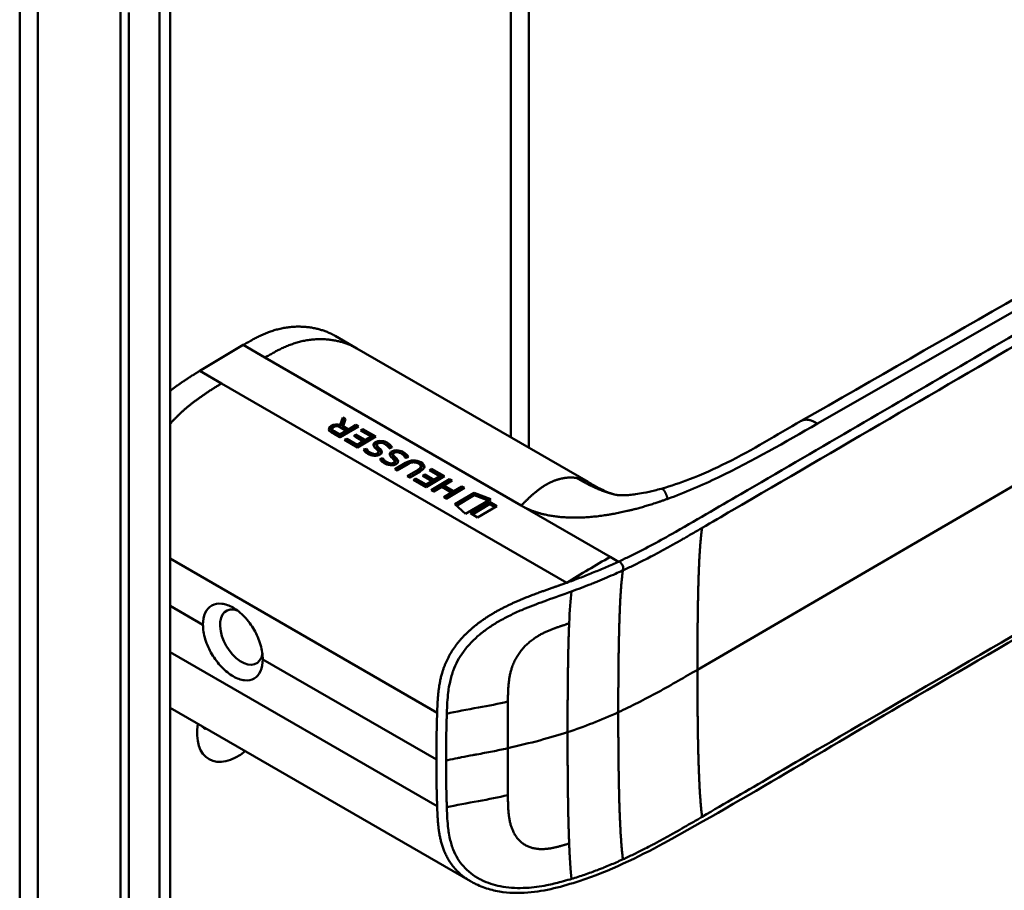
# Model space of a CAD drawing. Header units: millimetres. Extents: x 20 to 833, y 20 to 574.
# Tile 5 of 19: x 365 to 397, y 130 to 159. Entities that reach past the tile are written whole.
import ezdxf

# ---------------------------------------------------------------- set-up
doc = ezdxf.new("R2010")
doc.units = ezdxf.units.MM
doc.header["$LTSCALE"] = 2
doc.layers.add('Sichtbare Kanten(DIN)', color=7, linetype='Continuous', lineweight=50)
doc.layers.add('Sichtbare tangentiale Kanten(DIN)', color=7, linetype='Continuous', lineweight=50)

msp = doc.modelspace()

# ---------------------------------------------------------------- linework, layer by layer
at = {"layer": 'Sichtbare Kanten(DIN)'}
for p, q in [((381.679, 173.595), (381.679, 144.722)), ((370.011, 159.62), (370.011, 97.752)), ((368.395, 96.522), (368.395, 159.043)), ((368.669, 158.885), (368.669, 96.363)), ((376.09, 147.949), (375.383, 148.358)), ((370.973, 147.222), (372.387, 148.064)), ((376.09, 147.949), (383.608, 143.609)), ((370.973, 147.222), (371.68, 146.814)), ((371.68, 146.814), (382.914, 140.328)), ((375.545, 145.463), (375.629, 145.707)), ((375.548, 145.389), (375.63, 145.626)), ((375.629, 145.707), (375.63, 145.626)), ((375.629, 145.707), (375.72, 145.654)), ((375.63, 145.626), (375.697, 145.587)), ((375.72, 145.654), (375.639, 145.422)), ((375.538, 145.06), (375.264, 145.219)), ((375.283, 145.332), (375.284, 145.251)), ((375.346, 145.257), (375.531, 145.15)), ((375.347, 145.176), (375.532, 145.069)), ((375.531, 145.15), (375.743, 145.276)), ((375.532, 145.069), (375.744, 145.195)), ((376.134, 145.415), (375.538, 145.06)), ((375.545, 145.463), (375.546, 145.39)), ((375.743, 145.276), (375.558, 145.383)), ((375.639, 145.422), (375.64, 145.341)), ((375.639, 145.422), (375.816, 145.319)), ((375.64, 145.341), (375.817, 145.238)), ((375.743, 145.276), (375.744, 145.195)), ((375.816, 145.319), (376.054, 145.461)), ((375.816, 145.319), (375.817, 145.238)), ((375.817, 145.238), (376.055, 145.38)), ((376.054, 145.461), (376.134, 145.415)), ((376.054, 145.461), (376.055, 145.38)), ((376.055, 145.38), (376.065, 145.374)), ((376.208, 145.287), (376.281, 145.33)), ((376.551, 145.088), (376.208, 145.287)), ((376.278, 145.246), (376.282, 145.249)), ((376.281, 145.33), (376.703, 145.086)), ((376.281, 145.33), (376.282, 145.249)), ((376.282, 145.249), (376.634, 145.045)), ((375.531, 145.15), (375.532, 145.069)), ((375.689, 144.973), (375.761, 145.016)), ((376.106, 144.732), (375.689, 144.973)), ((375.758, 144.933), (375.763, 144.935)), ((375.761, 145.016), (375.763, 144.935)), ((375.761, 145.016), (376.1, 144.82)), ((375.763, 144.935), (376.101, 144.739)), ((375.986, 145.105), (376.058, 145.149)), ((376.287, 144.931), (375.986, 145.105)), ((376.055, 145.065), (376.059, 145.068)), ((376.058, 145.149), (376.36, 144.974)), ((376.058, 145.149), (376.059, 145.068)), ((376.059, 145.068), (376.361, 144.893)), ((376.1, 144.82), (376.287, 144.931)), ((376.101, 144.739), (376.288, 144.85)), ((376.703, 145.086), (376.106, 144.732)), ((376.287, 144.931), (376.288, 144.85)), ((376.36, 144.974), (376.551, 145.088)), ((376.36, 144.974), (376.361, 144.893)), ((376.361, 144.893), (376.552, 145.007)), ((376.551, 145.088), (376.552, 145.007)), ((376.768, 144.863), (376.766, 144.861)), ((376.1, 144.82), (376.101, 144.739)), ((376.303, 144.66), (376.395, 144.69)), ((376.354, 144.595), (376.396, 144.609)), ((376.395, 144.69), (376.396, 144.609)), ((376.622, 144.524), (376.627, 144.523)), ((376.734, 144.818), (376.735, 144.737)), ((376.734, 144.813), (376.735, 144.732)), ((376.784, 144.739), (376.785, 144.658)), ((376.785, 144.597), (376.784, 144.6)), ((376.787, 144.586), (376.788, 144.505)), ((376.815, 144.709), (376.816, 144.628)), ((377.264, 144.512), (377.265, 144.431)), ((377.299, 144.556), (377.296, 144.554)), ((376.834, 144.353), (376.925, 144.383)), ((376.884, 144.288), (376.926, 144.302)), ((376.925, 144.383), (376.926, 144.302)), ((377.152, 144.217), (377.157, 144.216)), ((377.265, 144.507), (377.266, 144.426)), ((377.314, 144.432), (377.315, 144.351)), ((377.315, 144.29), (377.314, 144.294)), ((377.317, 144.279), (377.319, 144.198)), ((377.325, 144.027), (377.668, 144.231)), ((377.346, 144.402), (377.347, 144.321)), ((378.099, 144.203), (378.097, 144.204)), ((377.403, 143.982), (377.325, 144.027)), ((377.394, 143.987), (377.669, 144.15)), ((377.752, 144.189), (377.403, 143.982)), ((377.728, 143.794), (378.076, 144.001)), ((377.797, 143.754), (378.077, 143.92)), ((378.15, 143.953), (377.806, 143.748)), ((378.174, 144.114), (378.175, 144.033)), ((378.445, 143.993), (378.517, 144.037)), ((378.788, 143.795), (378.445, 143.993)), ((378.514, 143.953), (378.519, 143.955)), ((378.517, 144.037), (378.939, 143.793)), ((378.517, 144.037), (378.519, 143.955)), ((378.519, 143.955), (378.871, 143.752)), ((377.806, 143.748), (377.728, 143.794)), ((377.925, 143.68), (377.998, 143.723)), ((378.343, 143.438), (377.925, 143.68)), ((377.995, 143.639), (377.999, 143.642)), ((377.998, 143.723), (378.337, 143.527)), ((377.998, 143.723), (377.999, 143.642)), ((377.999, 143.642), (378.338, 143.446)), ((378.222, 143.812), (378.295, 143.855)), ((378.524, 143.638), (378.222, 143.812)), ((378.292, 143.772), (378.296, 143.774)), ((378.295, 143.855), (378.296, 143.774)), ((378.295, 143.855), (378.596, 143.681)), ((378.296, 143.774), (378.597, 143.6)), ((378.337, 143.527), (378.524, 143.638)), ((378.338, 143.446), (378.525, 143.557)), ((378.939, 143.793), (378.343, 143.438)), ((378.508, 143.343), (379.104, 143.697)), ((378.524, 143.638), (378.525, 143.557)), ((378.577, 143.302), (379.105, 143.616)), ((378.596, 143.681), (378.788, 143.795)), ((378.596, 143.681), (378.597, 143.6)), ((378.597, 143.6), (378.789, 143.714)), ((378.788, 143.795), (378.789, 143.714)), ((379.183, 143.652), (378.92, 143.495)), ((379.104, 143.697), (379.183, 143.652)), ((379.104, 143.697), (379.105, 143.616)), ((379.105, 143.616), (379.114, 143.611)), ((378.337, 143.527), (378.338, 143.446)), ((378.586, 143.297), (378.508, 143.343)), ((378.846, 143.451), (378.586, 143.297)), ((379.17, 143.264), (378.846, 143.451)), ((378.911, 143.11), (379.17, 143.264)), ((378.92, 143.495), (379.244, 143.308)), ((378.92, 143.495), (378.921, 143.414)), ((378.921, 143.414), (379.245, 143.227)), ((379.586, 143.419), (378.989, 143.064)), ((379.17, 143.264), (379.171, 143.183)), ((379.244, 143.308), (379.507, 143.464)), ((379.244, 143.308), (379.245, 143.227)), ((379.245, 143.227), (379.508, 143.383)), ((379.275, 142.881), (379.902, 143.254)), ((379.507, 143.464), (379.586, 143.419)), ((379.507, 143.464), (379.508, 143.383)), ((379.508, 143.383), (379.517, 143.378)), ((379.902, 143.254), (380.441, 143.053)), ((379.902, 143.254), (379.903, 143.173)), ((385.989, 143.387), (385.989, 143.387)), ((378.989, 143.064), (378.911, 143.11)), ((378.98, 143.069), (379.171, 143.183)), ((379.33, 142.832), (379.903, 143.173)), ((380.441, 143.053), (379.624, 142.568)), ((379.78, 142.59), (380.405, 142.962)), ((379.903, 143.173), (380.358, 143.004)), ((380.405, 142.962), (380.406, 142.881)), ((380.405, 142.962), (380.643, 142.824)), ((379.624, 142.568), (379.275, 142.881)), ((380.017, 142.453), (379.78, 142.59)), ((379.849, 142.55), (380.406, 142.881)), ((380.643, 142.824), (380.017, 142.453)), ((380.406, 142.881), (380.574, 142.784)), ((379.811, 138.827), (379.811, 138.827)), ((370.011, 136.264), (379.779, 130.624)), ((378.996, 133.725), (378.996, 133.725)), ((381.679, 131.742), (381.679, 131.742)), ((379.779, 130.624), (379.779, 130.624))]:
    msp.add_line(p, q, dxfattribs=at)
for centre, major_axis, ratio, start_param, end_param in [((375.479, 145.127), (-0.314, 0.224), 0.867096, 5.088467, 5.919275), ((375.48, 145.046), (-0.314, 0.224), 0.867096, 5.753826, 5.919275), ((375.753, 145.31), (-0.47, 0.025), 0.306845, 5.8521, 6.824844), ((375.754, 145.229), (-0.47, 0.025), 0.306845, 0.02028, 0.541659), ((376.983, 144.578), (-0.239, 0.267), 0.619495, 5.625764, 6.147151), ((376.237, 145.055), (-0.482, 0.52), 0.283399, 2.674667, 2.735626), ((376.612, 144.712), (-0.167, 0.152), 0.729766, 2.233297, 2.693591), ((376.767, 144.593), (-0.0114, 0.0283), 0.581092, 4.323657, 4.631736), ((377.513, 144.271), (-0.239, 0.267), 0.619816, 5.625026, 6.146719), ((376.734, 144.789), (-0.514, 0.56), 0.272377, 2.69527, 2.754411), ((377.142, 144.407), (-0.167, 0.154), 0.73052, 2.242303, 2.700135), ((377.298, 144.286), (-0.0114, 0.0283), 0.581092, 4.323657, 4.631736), ((377.846, 143.194), (0.157, 1.112), 0.63156, 6.033796, 6.75226), ((377.847, 143.113), (0.157, 1.112), 0.63156, 0.331858, 0.469074), ((369.079, 143.683), (9.094, 0.433), 0.080576, 6.132809, 6.407742), ((377.847, 143.113), (0.157, 1.112), 0.63156, 6.033796, 6.131298), ((376.378, 144.043), (1.904, 0.072), 0.219647, 5.899786, 6.618126), ((369.081, 143.602), (9.094, 0.433), 0.080576, 6.132809, 6.280449), ((376.379, 143.962), (1.904, 0.072), 0.219647, 0.091668, 0.33494), ((372.33, 138.56), (0.492, -0.852), 0.57735, 2.535836, 6.884393), ((372.205, 136.197), (-0.93, -1.611), 0.57735, 5.305464, 7.260907), ((371.639, 136.524), (-0.53, -0.918), 0.57735, 6.086577, 6.479794)]:
    msp.add_ellipse(centre, major_axis=major_axis, ratio=ratio, start_param=start_param, end_param=end_param, dxfattribs=at)
for points, degree, knots in [([(390.548, 145.592), (400.016, 151.014), (409.482, 156.435), (419.922, 162.462), (420.955, 163.058), (421.986, 163.655)], 3, [0, 0, 0, 0, 10.000028, 10.000028, 11.098058, 11.098058, 11.098058, 11.098058]), ([(365.114, 101.017), (365.114, 111.904), (365.114, 122.791), (365.114, 143.413), (365.114, 153.149), (365.114, 162.886)], 3, [0, 0, 0, 0, 10, 10, 18.94314, 18.94314, 18.94314, 18.94314]), ([(426.622, 157.686), (426.622, 157.686), (426.622, 157.685), (426.622, 157.684), (426.622, 157.684), (426.623, 157.683), (426.623, 157.682), (426.623, 157.681), (426.623, 157.68), (426.623, 157.679), (426.624, 157.678), (426.624, 157.675), (426.624, 157.674), (426.625, 157.67), (426.625, 157.668), (426.626, 157.661), (426.627, 157.657), (426.63, 157.643), (426.631, 157.634), (426.637, 157.599), (426.64, 157.575), (426.653, 157.48), (426.659, 157.413), (426.673, 157.146), (426.657, 156.954), (426.542, 156.394), (426.372, 156.035), (425.855, 155.325), (425.484, 154.973), (424.516, 154.235), (423.881, 153.861), (421.688, 152.582), (420.127, 151.675), (413.885, 148.04), (409.204, 145.314), (401.011, 140.543), (397.5, 138.498), (391.356, 134.921), (388.791, 133.349), (385.23, 131.396), (384.319, 130.952), (382.787, 130.45), (382.221, 130.296), (381.339, 130.226), (381.025, 130.234), (380.562, 130.312), (380.404, 130.352), (380.172, 130.433), (380.094, 130.464), (379.979, 130.517), (379.94, 130.536), (379.882, 130.566), (379.863, 130.577), (379.833, 130.593), (379.823, 130.599), (379.807, 130.608), (379.801, 130.611), (379.793, 130.616), (379.79, 130.617), (379.786, 130.62), (379.785, 130.621), (379.782, 130.622), (379.78, 130.623), (379.779, 130.624)], 3, [0, 0, 0, 0, 0.000812, 0.000812, 0.001159, 0.001159, 0.001709, 0.001709, 0.00226, 0.00226, 0.00297, 0.00297, 0.004051, 0.004051, 0.005946, 0.005946, 0.009784, 0.009784, 0.018899, 0.018899, 0.044942, 0.044942, 0.123041, 0.123041, 0.357876, 0.357876, 0.819393, 0.819393, 1.341428, 1.341428, 2.016287, 2.016287, 3.678544, 3.678544, 8.665313, 8.665313, 12.40539, 12.40539, 15.210451, 15.210451, 16.085372, 16.085372, 16.55485, 16.55485, 16.809473, 16.809473, 16.944798, 16.944798, 17.014076, 17.014076, 17.049094, 17.049094, 17.066817, 17.066817, 17.075861, 17.075861, 17.080537, 17.080537, 17.082986, 17.082986, 17.084274, 17.084274, 17.085621, 17.085621, 17.085621, 17.085621]), ([(375.383, 148.358), (375.218, 148.453), (374.692, 148.682), (374.068, 148.748), (373.393, 148.637), (372.839, 148.325), (372.387, 148.064)], 5, [0.4967795, 0.4967795, 0.4967795, 0.4967795, 0.4967795, 0.4967795, 0.6666667, 1, 1, 1, 1, 1, 1]), ([(385.989, 143.387), (386.311, 143.475), (386.617, 143.581), (387.336, 143.859), (387.737, 144.041), (388.98, 144.656), (389.742, 145.131), (390.548, 145.592)], 3, [0, 0, 0, 0, 0.257742, 0.257742, 0.636588, 0.636588, 1.488142, 1.488142, 1.488142, 1.488142]), ([(378.097, 144.204), (378.087, 144.21), (378.077, 144.215), (378.045, 144.23), (378.022, 144.237), (377.975, 144.246), (377.953, 144.248), (377.906, 144.246), (377.883, 144.242), (377.82, 144.225), (377.783, 144.207), (377.752, 144.189)], 3, [-0.09871822, -0.09871822, -0.09871822, -0.09871822, -0.08841169, -0.08841169, -0.06862142, -0.06862142, -0.05132957, -0.05132957, -0.03330955, -0.03330955, 0, 0, 0, 0]), ([(383.617, 143.604), (383.738, 143.534), (383.846, 143.472), (384.037, 143.369), (384.119, 143.329), (384.298, 143.25), (384.379, 143.223), (384.466, 143.202)], 3, [0, 0, 0, 0, 0.1284427, 0.1284427, 0.2652531, 0.2652531, 0.4733811, 0.4733811, 0.4733811, 0.4733811]), ([(384.466, 143.202), (384.534, 143.186), (384.552, 143.183), (384.629, 143.177), (384.66, 143.175), (384.735, 143.175), (384.766, 143.175), (384.85, 143.178), (384.908, 143.182), (385.029, 143.193), (385.093, 143.2), (385.24, 143.221), (385.325, 143.235), (385.533, 143.274), (385.657, 143.302), (385.849, 143.349), (385.92, 143.368), (385.989, 143.387)], 3, [0, 0, 0, 0, 0.1743179, 0.1743179, 0.2462745, 0.2462745, 0.2848204, 0.2848204, 0.3367602, 0.3367602, 0.387016, 0.387016, 0.4510804, 0.4510804, 0.5461058, 0.5461058, 0.6016777, 0.6016777, 0.6016777, 0.6016777]), ([(371.078, 138.961), (371.078, 138.961), (371.078, 138.961), (371.078, 139.102), (371.103, 139.238), (371.205, 139.457), (371.281, 139.54), (371.457, 139.638), (371.567, 139.661), (371.808, 139.636), (371.938, 139.589), (372.059, 139.519), (372.181, 139.449), (372.31, 139.346), (372.548, 139.094), (372.657, 138.945), (372.828, 138.646), (372.902, 138.476), (373.001, 138.142), (373.025, 137.977), (373.025, 137.837), (373.025, 137.837), (373.025, 137.837)], 3, [1.55009, 1.55009, 1.55009, 1.55009, 1.550123, 1.550123, 1.679687, 1.679687, 1.809251, 1.809251, 1.938041, 1.938041, 2.066832, 2.066832, 2.066832, 2.195892, 2.195892, 2.324951, 2.324951, 2.454246, 2.454246, 2.58354, 2.58354, 2.583573, 2.583573, 2.583573, 2.583573]), ([(371.078, 138.961), (371.078, 138.82), (371.103, 138.656), (371.205, 138.323), (371.281, 138.154), (371.457, 137.857), (371.567, 137.71), (371.808, 137.46), (371.938, 137.358), (372.181, 137.218), (372.31, 137.17), (372.548, 137.144), (372.657, 137.166), (372.828, 137.262), (372.902, 137.344), (373.001, 137.56), (373.025, 137.696), (373.025, 137.837)], 3, [-1.550092, -1.550092, -1.550092, -1.550092, -1.420561, -1.420561, -1.290997, -1.290997, -1.162206, -1.162206, -1.033415, -1.033415, -0.904355, -0.904355, -0.775296, -0.775296, -0.646001, -0.646001, -0.51674, -0.51674, -0.51674, -0.51674])]:
    msp.add_open_spline(points, degree=degree, knots=knots, dxfattribs=at)
for points, degree in [([(370.973, 147.222), (370.766, 147.095), (370.567, 146.97), (370.374, 146.842), (370.189, 146.71), (370.011, 146.571)], 5), ([(375.264, 145.219), (375.175, 145.274), (375.127, 145.358), (375.255, 145.434)], 3), ([(375.189, 145.291), (375.2, 145.312), (375.222, 145.333), (375.256, 145.353)], 3), ([(375.558, 145.383), (375.501, 145.416), (375.415, 145.444), (375.329, 145.393)], 3), ([(376.626, 144.816), (376.622, 144.84), (376.634, 144.865), (376.667, 144.891)], 3), ([(376.667, 144.891), (376.719, 144.931), (376.798, 144.954), (376.905, 144.94)], 3), ([(376.668, 144.809), (376.69, 144.827), (376.718, 144.841), (376.75, 144.85)], 3), ([(376.766, 144.861), (376.741, 144.846), (376.732, 144.833), (376.734, 144.813)], 3), ([(377.071, 144.787), (377.016, 144.836), (376.958, 144.869), (376.895, 144.88)], 3), ([(376.905, 144.94), (376.965, 144.932), (377.022, 144.912), (377.078, 144.879)], 3), ([(377.078, 144.879), (377.096, 144.869), (377.112, 144.858), (377.13, 144.846)], 3), ([(377.13, 144.846), (377.193, 144.802), (377.229, 144.743), (377.233, 144.731)], 3), ([(376.321, 144.632), (376.315, 144.64), (376.303, 144.66), (376.303, 144.66)], 3), ([(376.402, 144.553), (376.377, 144.572), (376.343, 144.602), (376.321, 144.632)], 3), ([(376.395, 144.69), (376.395, 144.69), (376.438, 144.636), (376.459, 144.615)], 3), ([(376.396, 144.609), (376.396, 144.609), (376.439, 144.555), (376.46, 144.534)], 3), ([(376.586, 144.467), (376.517, 144.484), (376.462, 144.509), (376.402, 144.553)], 3), ([(376.459, 144.615), (376.499, 144.576), (376.544, 144.549), (376.601, 144.53)], 3), ([(376.46, 144.534), (376.478, 144.516), (376.497, 144.501), (376.517, 144.488)], 3), ([(376.713, 144.685), (376.654, 144.74), (376.631, 144.778), (376.626, 144.816)], 3), ([(376.637, 144.778), (376.645, 144.789), (376.655, 144.8), (376.668, 144.809)], 3), ([(376.784, 144.6), (376.775, 144.622), (376.753, 144.649), (376.713, 144.685)], 3), ([(376.714, 144.523), (376.757, 144.534), (376.789, 144.561), (376.787, 144.588)], 3), ([(376.734, 144.813), (376.738, 144.794), (376.754, 144.77), (376.784, 144.739)], 3), ([(376.735, 144.737), (376.735, 144.736), (376.735, 144.734), (376.735, 144.732)], 3), ([(376.735, 144.732), (376.739, 144.713), (376.755, 144.689), (376.785, 144.658)], 3), ([(376.784, 144.739), (376.789, 144.735), (376.815, 144.71), (376.815, 144.709)], 3), ([(376.785, 144.658), (376.79, 144.654), (376.816, 144.629), (376.816, 144.628)], 3), ([(376.815, 144.709), (376.854, 144.674), (376.875, 144.646), (376.888, 144.62)], 3), ([(376.816, 144.628), (376.852, 144.595), (376.873, 144.569), (376.886, 144.545)], 3), ([(376.888, 144.62), (376.908, 144.58), (376.9, 144.537), (376.833, 144.498)], 3), ([(377.016, 144.829), (377.038, 144.821), (377.059, 144.811), (377.079, 144.798)], 3), ([(377.138, 144.696), (377.138, 144.696), (377.118, 144.746), (377.071, 144.787)], 3), ([(377.079, 144.798), (377.097, 144.788), (377.114, 144.777), (377.132, 144.765)], 3), ([(377.132, 144.765), (377.154, 144.749), (377.173, 144.731), (377.189, 144.715)], 3), ([(377.233, 144.731), (377.228, 144.729), (377.138, 144.696), (377.138, 144.696)], 3), ([(377.156, 144.509), (377.153, 144.534), (377.165, 144.559), (377.197, 144.584)], 3), ([(377.197, 144.584), (377.249, 144.624), (377.329, 144.647), (377.435, 144.633)], 3), ([(377.198, 144.503), (377.221, 144.52), (377.248, 144.534), (377.281, 144.544)], 3), ([(377.296, 144.554), (377.271, 144.539), (377.262, 144.526), (377.265, 144.507)], 3), ([(377.601, 144.481), (377.546, 144.529), (377.488, 144.562), (377.425, 144.573)], 3), ([(377.435, 144.633), (377.496, 144.625), (377.553, 144.605), (377.609, 144.573)], 3), ([(377.547, 144.523), (377.568, 144.514), (377.589, 144.504), (377.61, 144.492)], 3), ([(377.609, 144.573), (377.626, 144.563), (377.643, 144.551), (377.661, 144.539)], 3), ([(377.661, 144.539), (377.724, 144.495), (377.759, 144.436), (377.764, 144.425)], 3), ([(376.798, 144.481), (376.745, 144.457), (376.667, 144.446), (376.586, 144.467)], 3), ([(376.77, 144.47), (376.782, 144.481), (376.788, 144.493), (376.788, 144.505)], 3), ([(376.833, 144.498), (376.812, 144.486), (376.806, 144.484), (376.798, 144.481)], 3), ([(376.852, 144.325), (376.845, 144.334), (376.834, 144.353), (376.834, 144.353)], 3), ([(376.933, 144.247), (376.907, 144.266), (376.873, 144.296), (376.852, 144.325)], 3), ([(376.925, 144.383), (376.925, 144.383), (376.968, 144.329), (376.99, 144.308)], 3), ([(376.926, 144.302), (376.926, 144.302), (376.969, 144.248), (376.991, 144.227)], 3), ([(377.116, 144.16), (377.047, 144.178), (376.992, 144.202), (376.933, 144.247)], 3), ([(376.99, 144.308), (377.029, 144.27), (377.075, 144.242), (377.132, 144.223)], 3), ([(376.991, 144.227), (377.008, 144.21), (377.027, 144.195), (377.048, 144.182)], 3), ([(377.244, 144.378), (377.184, 144.433), (377.162, 144.471), (377.156, 144.509)], 3), ([(377.168, 144.471), (377.175, 144.482), (377.185, 144.492), (377.198, 144.503)], 3), ([(377.314, 144.294), (377.305, 144.315), (377.283, 144.342), (377.244, 144.378)], 3), ([(377.244, 144.216), (377.288, 144.227), (377.319, 144.255), (377.317, 144.281)], 3), ([(377.265, 144.507), (377.268, 144.487), (377.284, 144.463), (377.314, 144.432)], 3), ([(377.265, 144.431), (377.265, 144.429), (377.265, 144.427), (377.266, 144.426)], 3), ([(377.266, 144.426), (377.269, 144.406), (377.286, 144.382), (377.315, 144.351)], 3), ([(377.301, 144.163), (377.312, 144.174), (377.319, 144.186), (377.319, 144.198)], 3), ([(377.314, 144.432), (377.319, 144.428), (377.345, 144.403), (377.346, 144.402)], 3), ([(377.315, 144.351), (377.32, 144.347), (377.346, 144.322), (377.347, 144.321)], 3), ([(377.364, 144.191), (377.342, 144.179), (377.337, 144.177), (377.329, 144.174)], 3), ([(377.346, 144.402), (377.384, 144.367), (377.406, 144.339), (377.419, 144.313)], 3), ([(377.347, 144.321), (377.382, 144.288), (377.403, 144.262), (377.417, 144.238)], 3), ([(377.419, 144.313), (377.438, 144.274), (377.431, 144.23), (377.364, 144.191)], 3), ([(377.669, 144.389), (377.669, 144.389), (377.648, 144.439), (377.601, 144.481)], 3), ([(377.61, 144.492), (377.628, 144.482), (377.644, 144.47), (377.662, 144.458)], 3), ([(377.662, 144.458), (377.685, 144.442), (377.704, 144.425), (377.719, 144.408)], 3), ([(377.764, 144.425), (377.759, 144.423), (377.669, 144.389), (377.669, 144.389)], 3), ([(377.329, 144.174), (377.275, 144.15), (377.197, 144.139), (377.116, 144.16)], 3), ([(384.328, 141.17), (383.856, 140.898), (383.385, 140.619), (382.914, 140.328)], 3)]:
    msp.add_open_spline(points, degree=degree, dxfattribs=at)
at = {"layer": 'Sichtbare tangentiale Kanten(DIN)'}
for p, q in [((381.093, 145.061), (381.093, 173.257)), ((422.601, 163.548), (391.073, 145.505)), ((387.169, 137.501), (423.069, 158.407)), ((373.094, 147.656), (372.387, 148.064)), ((381.435, 142.84), (373.094, 147.656)), ((375.255, 145.434), (375.256, 145.353)), ((375.346, 145.257), (375.347, 145.176)), ((376.667, 144.891), (376.668, 144.809)), ((376.905, 144.94), (376.906, 144.878)), ((377.078, 144.879), (377.079, 144.798)), ((377.13, 144.846), (377.132, 144.765)), ((376.459, 144.615), (376.46, 144.534)), ((376.601, 144.53), (376.602, 144.463)), ((376.622, 144.524), (376.623, 144.459)), ((376.627, 144.523), (376.628, 144.458)), ((376.714, 144.523), (376.715, 144.458)), ((376.888, 144.62), (376.889, 144.55)), ((377.197, 144.584), (377.198, 144.503)), ((377.435, 144.633), (377.436, 144.571)), ((377.609, 144.573), (377.61, 144.492)), ((377.661, 144.539), (377.662, 144.458)), ((376.99, 144.308), (376.991, 144.227)), ((377.132, 144.223), (377.133, 144.156)), ((377.152, 144.217), (377.153, 144.152)), ((377.157, 144.216), (377.158, 144.152)), ((377.244, 144.216), (377.245, 144.151)), ((377.419, 144.313), (377.42, 144.243)), ((377.668, 144.231), (377.669, 144.15)), ((378.171, 144.248), (378.172, 144.167)), ((378.076, 144.001), (378.077, 143.92)), ((381.435, 142.84), (384.328, 141.17)), ((370.011, 141.115), (378.699, 136.099)), ((384.328, 141.17), (384.597, 141.015)), ((384.746, 140.731), (384.744, 140.73)), ((371.078, 138.961), (370.011, 139.577)), ((370.011, 138.072), (378.699, 133.056)), ((378.673, 134.576), (373.025, 137.837)), ((381.001, 136.462), (381.001, 136.464)), ((381.001, 133.419), (381.001, 133.416)), ((381.093, 132.454), (381.093, 132.454))]:
    msp.add_line(p, q, dxfattribs=at)
for centre, major_axis, ratio, start_param, end_param in [((381.056, 134.699), (-0.004, 3.508), 0.017337, 1.044244, 1.500022), ((381.056, 135.065), (-0.002, -3.501), 0.017405, 4.745995, 5.201711)]:
    msp.add_ellipse(centre, major_axis=major_axis, ratio=ratio, start_param=start_param, end_param=end_param, dxfattribs=at)
for points, degree, knots in [([(418.483, 173.236), (418.486, 173.235), (418.488, 173.234), (418.49, 173.232), (418.575, 173.183), (418.658, 173.135), (418.741, 173.087), (418.824, 173.04), (418.906, 172.993), (418.989, 172.945), (419.071, 172.897), (419.154, 172.85), (419.238, 172.802), (419.323, 172.753), (419.408, 172.704), (419.495, 172.654), (419.539, 172.629), (419.583, 172.603), (419.628, 172.578), (419.672, 172.552), (419.717, 172.526), (419.762, 172.5), (419.853, 172.449), (419.945, 172.396), (420.038, 172.342), (420.13, 172.289), (420.223, 172.236), (420.315, 172.183), (420.407, 172.13), (420.499, 172.078), (420.589, 172.026), (420.679, 171.975), (420.768, 171.924), (420.855, 171.874), (420.942, 171.824), (421.028, 171.775), (421.113, 171.726), (421.198, 171.678), (421.282, 171.63), (421.365, 171.582), (421.449, 171.534), (421.532, 171.486), (421.615, 171.438), (421.699, 171.391), (421.783, 171.343), (421.867, 171.294), (421.951, 171.246), (422.036, 171.198), (422.121, 171.149), (422.206, 171.1), (422.292, 171.051), (422.378, 171.002), (422.464, 170.953), (422.55, 170.903), (422.636, 170.854), (423.653, 170.272), (424.625, 169.711), (425.364, 169.007), (425.879, 168.516), (426.26, 167.953), (426.392, 167.384), (426.547, 166.716), (426.368, 166.044), (425.899, 165.429), (425.462, 164.854), (424.789, 164.348), (424.045, 163.882), (423.435, 163.5), (422.784, 163.134), (422.145, 162.762), (419.3, 161.104), (416.441, 159.44), (413.59, 157.78), (408.828, 155.007), (404.061, 152.231), (399.298, 149.458), (396.916, 148.071), (394.534, 146.683), (392.152, 145.296), (390.961, 144.603), (389.77, 143.91), (388.579, 143.216), (387.829, 142.779), (387.082, 142.336), (386.326, 141.908), (385.881, 141.657), (385.433, 141.415), (384.957, 141.185), (384.846, 141.131), (384.735, 141.078), (384.618, 141.024)], 3, [0, 0, 0, 0, 0.002518, 0.002518, 0.002518, 0.094944, 0.094944, 0.094944, 0.18737, 0.18737, 0.18737, 0.279796, 0.279796, 0.279796, 0.372222, 0.372222, 0.372222, 0.418434, 0.418434, 0.418434, 0.464647, 0.464647, 0.464647, 0.557073, 0.557073, 0.557073, 0.649499, 0.649499, 0.649499, 0.741925, 0.741925, 0.741925, 0.834351, 0.834351, 0.834351, 0.926776, 0.926776, 0.926776, 1.019202, 1.019202, 1.019202, 1.111628, 1.111628, 1.111628, 1.204054, 1.204054, 1.204054, 1.29648, 1.29648, 1.29648, 1.388905, 1.388905, 1.388905, 1.481331, 1.481331, 1.481331, 2.571552, 2.571552, 2.571552, 3.331424, 3.331424, 3.331424, 4.2235, 4.2235, 4.2235, 5.055186, 5.055186, 5.055186, 5.737675, 5.737675, 5.737675, 8.775646, 8.775646, 8.775646, 13.850256, 13.850256, 13.850256, 16.38756, 16.38756, 16.38756, 17.656213, 17.656213, 17.656213, 18.455338, 18.455338, 18.455338, 18.924865, 18.924865, 18.924865, 19.034762, 19.034762, 19.034762, 19.034762]), ([(414.245, 157.793), (409.013, 154.746), (403.776, 151.696), (398.545, 148.65), (395.127, 146.66), (391.71, 144.67), (388.293, 142.68), (387.969, 142.491), (387.644, 142.302), (387.32, 142.113)], 3, [3.186788, 3.186788, 3.186788, 3.186788, 8.760538, 8.760538, 8.760538, 12.401919, 12.401919, 12.401919, 12.747463, 12.747463, 12.747463, 12.747463]), ([(414.245, 148.394), (406.766, 144.038), (399.287, 139.683), (391.807, 135.327), (391.419, 135.101), (391.031, 134.875), (390.643, 134.649), (390.283, 134.44), (389.923, 134.23), (389.564, 134.021), (388.816, 133.585), (388.068, 133.15), (387.32, 132.714)], 3, [3.18679, 3.18679, 3.18679, 3.18679, 11.154099, 11.154099, 11.154099, 11.571149, 11.571149, 11.571149, 11.950756, 11.950756, 11.950756, 12.747463, 12.747463, 12.747463, 12.747463]), ([(376.09, 147.949), (375.925, 148.045), (375.399, 148.274), (374.775, 148.34), (374.1, 148.229), (373.546, 147.917), (373.094, 147.656)], 5, [0.4967795, 0.4967795, 0.4967795, 0.4967795, 0.4967795, 0.4967795, 0.6666667, 1, 1, 1, 1, 1, 1]), ([(391.073, 145.505), (390.026, 144.905), (388.981, 144.301), (387.846, 143.757), (387.323, 143.506), (386.781, 143.269), (386.205, 143.061)], 3, [0, 0, 0, 0, 0.684839, 0.684839, 0.684839, 1, 1, 1, 1]), ([(383.232, 143.738), (383.308, 143.696), (383.458, 143.611), (383.679, 143.49), (383.918, 143.376), (384.17, 143.283), (384.351, 143.23), (384.451, 143.206), (384.466, 143.202)], 5, [0, 0, 0, 0, 0, 0, 0.1666667, 0.3333333, 0.5, 0.5289934, 0.5289934, 0.5289934, 0.5289934, 0.5289934, 0.5289934]), ([(385.989, 143.387), (386.008, 143.392), (386.048, 143.386), (386.091, 143.34), (386.136, 143.246), (386.182, 143.123), (386.205, 143.061)], 5, [0.5016416, 0.5016416, 0.5016416, 0.5016416, 0.5016416, 0.5016416, 0.75, 1, 1, 1, 1, 1, 1]), ([(387.32, 142.113), (387.274, 142.086), (387.227, 142.059), (387.18, 142.032), (387.123, 141.999), (387.066, 141.966), (387.004, 141.93), (386.891, 141.865), (386.793, 141.808), (386.697, 141.753), (386.69, 141.748), (386.681, 141.743), (386.672, 141.738), (386.571, 141.681), (386.476, 141.627), (386.38, 141.573), (386.276, 141.514), (386.171, 141.456), (386.066, 141.399), (385.961, 141.341), (385.855, 141.284), (385.75, 141.229), (385.72, 141.212), (385.688, 141.196), (385.656, 141.179), (385.578, 141.138), (385.501, 141.099), (385.423, 141.059), (385.312, 141.003), (385.201, 140.947), (385.088, 140.893), (384.974, 140.838), (384.86, 140.784), (384.746, 140.731)], 3, [0, 0, 0, 0, 0.0493687, 0.0493687, 0.0493687, 0.1101418, 0.1101418, 0.1101418, 0.2201433, 0.2201433, 0.2201433, 0.2290985, 0.2290985, 0.2290985, 0.3299892, 0.3299892, 0.3299892, 0.4391613, 0.4391613, 0.4391613, 0.5480388, 0.5480388, 0.5480388, 0.5800984, 0.5800984, 0.5800984, 0.6576871, 0.6576871, 0.6576871, 0.7681813, 0.7681813, 0.7681813, 0.8792555, 0.8792555, 0.8792555, 0.8792555]), ([(384.597, 141.015), (384.537, 140.987), (384.465, 140.955), (384.335, 140.897), (384.269, 140.868), (384.136, 140.81), (384.069, 140.782), (383.935, 140.725), (383.867, 140.697), (383.73, 140.641), (383.662, 140.613), (383.524, 140.559), (383.455, 140.531), (383.315, 140.478), (383.245, 140.451), (383.103, 140.398), (383.032, 140.371), (382.945, 140.34), (382.929, 140.334), (382.914, 140.328)], 3, [0, 0, 0, 0, 0.0622178, 0.0622178, 0.1250937, 0.1250937, 0.1879696, 0.1879696, 0.2508455, 0.2508455, 0.3137214, 0.3137214, 0.3765973, 0.3765973, 0.4394731, 0.4394731, 0.502349, 0.502349, 0.5158954, 0.5158954, 0.5158954, 0.5158954]), ([(384.618, 141.024), (384.683, 140.976), (384.736, 140.922), (384.749, 140.851), (384.756, 140.813), (384.752, 140.774), (384.746, 140.731)], 3, [0, 0, 0, 0, 0.650419, 0.650419, 0.650419, 1, 1, 1, 1]), ([(384.744, 140.73), (384.738, 140.728), (384.733, 140.725), (384.727, 140.723), (384.654, 140.689), (384.577, 140.655), (384.505, 140.623), (384.319, 140.54), (384.118, 140.454), (383.918, 140.372), (383.9, 140.365), (383.883, 140.358), (383.865, 140.351), (383.813, 140.33), (383.762, 140.309), (383.71, 140.288), (383.501, 140.205), (383.288, 140.124), (383.07, 140.045)], 3, [0, 0, 0, 0, 0.0053162, 0.0053162, 0.0053162, 0.0755048, 0.0755048, 0.0755048, 0.2568405, 0.2568405, 0.2568405, 0.2725259, 0.2725259, 0.2725259, 0.3194664, 0.3194664, 0.3194664, 0.5075707, 0.5075707, 0.5075707, 0.5075707]), ([(382.914, 140.328), (382.913, 140.328), (382.764, 140.275), (382.46, 140.169), (381.999, 140.009), (381.381, 139.78), (380.585, 139.408), (379.837, 138.913), (379.224, 138.278), (378.855, 137.552), (378.744, 136.964), (378.714, 136.529), (378.704, 136.244), (378.699, 136.1), (378.699, 136.099)], 5, [0, 0, 0, 0, 0, 0, 0.000234, 0.217926, 0.435619, 0.653311, 0.871004, 1.088696, 1.306388, 1.524081, 1.741773, 1.743874, 1.743874, 1.743874, 1.743874, 1.743874, 1.743874]), ([(383.07, 140.045), (382.803, 139.948), (382.529, 139.855), (382.252, 139.755), (382.022, 139.672), (381.79, 139.585), (381.558, 139.488), (381.538, 139.48), (381.519, 139.472), (381.499, 139.463), (381.37, 139.409), (381.242, 139.351), (381.118, 139.29), (380.994, 139.23), (380.874, 139.168), (380.753, 139.1), (380.648, 139.04), (380.543, 138.976), (380.442, 138.908), (380.341, 138.841), (380.245, 138.772), (380.153, 138.699), (380.129, 138.68), (380.105, 138.66), (380.081, 138.64), (379.978, 138.555), (379.882, 138.465), (379.793, 138.371), (379.704, 138.278), (379.623, 138.181), (379.551, 138.081), (379.481, 137.985), (379.42, 137.887), (379.365, 137.785), (379.311, 137.683), (379.263, 137.578), (379.222, 137.465), (379.219, 137.457), (379.216, 137.449), (379.213, 137.442), (379.171, 137.322), (379.135, 137.194), (379.107, 137.057), (379.089, 136.969), (379.075, 136.886), (379.064, 136.797), (379.062, 136.785), (379.061, 136.774), (379.06, 136.764), (379.046, 136.656), (379.037, 136.545), (379.03, 136.43), (379.023, 136.315), (379.019, 136.228), (379.014, 136.066)], 3, [0, 0, 0, 0, 0.230762, 0.230762, 0.230762, 0.423227, 0.423227, 0.423227, 0.439515, 0.439515, 0.439515, 0.543734, 0.543734, 0.543734, 0.647952, 0.647952, 0.647952, 0.739173, 0.739173, 0.739173, 0.830393, 0.830393, 0.830393, 0.854195, 0.854195, 0.854195, 0.956483, 0.956483, 0.956483, 1.058772, 1.058772, 1.058772, 1.157514, 1.157514, 1.157514, 1.256255, 1.256255, 1.256255, 1.263482, 1.263482, 1.263482, 1.383867, 1.383867, 1.383867, 1.461303, 1.461303, 1.461303, 1.471606, 1.471606, 1.471606, 1.578168, 1.578168, 1.578168, 1.684731, 1.684731, 1.684731, 1.684731]), ([(381.001, 136.464), (381.003, 136.634), (381.007, 137.08), (381.075, 137.585), (381.372, 138.224), (381.957, 138.64), (382.435, 138.831), (382.746, 138.923), (382.995, 139.01)], 5, [0, 0, 0, 0, 0, 0, 0.2491944, 0.4991944, 0.7491944, 0.9991944, 0.9991944, 0.9991944, 0.9991944, 0.9991944, 0.9991944]), ([(384.593, 136.118), (385.019, 136.314), (385.436, 136.525), (385.889, 136.772), (386.343, 137.02), (386.756, 137.261), (387.169, 137.501)], 3, [0, 0, 0, 0, 0.4403832, 0.4403832, 0.4403832, 0.8807664, 0.8807664, 0.8807664, 0.8807664]), ([(379.014, 136.066), (379.303, 136.137), (379.687, 136.205), (380.042, 136.269), (380.376, 136.33), (380.692, 136.392), (381.001, 136.462)], 3, [0, 0, 0, 0, 0.461945, 0.461945, 0.461945, 0.8961195, 0.8961195, 0.8961195, 0.8961195]), ([(378.699, 136.099), (378.699, 136.099), (378.698, 136.061), (378.695, 135.985), (378.692, 135.871), (378.688, 135.717), (378.683, 135.527), (378.68, 135.336), (378.677, 135.147), (378.675, 134.956), (378.674, 134.804), (378.673, 134.69), (378.673, 134.614), (378.673, 134.576)], 5, [0, 0, 0, 0, 0, 0, 0.00002, 0.0581515, 0.116283, 0.1744144, 0.2325459, 0.2906774, 0.3488089, 0.4069404, 0.465034, 0.465034, 0.465034, 0.465034, 0.465034, 0.465034]), ([(380.995, 134.947), (380.806, 134.905), (380.668, 134.875), (380.498, 134.841), (380.329, 134.808), (380.16, 134.776), (379.992, 134.745), (379.949, 134.737), (379.907, 134.73), (379.865, 134.722), (379.738, 134.698), (379.612, 134.675), (379.486, 134.651), (379.465, 134.646), (379.444, 134.642), (379.423, 134.638), (379.402, 134.634), (379.381, 134.63), (379.36, 134.626), (379.256, 134.605), (379.152, 134.582), (379.049, 134.558), (379.028, 134.553), (379.008, 134.548), (378.988, 134.543)], 3, [0, 0, 0, 0, 0.1300988, 0.1300988, 0.1300988, 0.2601975, 0.2601975, 0.2601975, 0.2927222, 0.2927222, 0.2927222, 0.3902963, 0.3902963, 0.3902963, 0.4065586, 0.4065586, 0.4065586, 0.422821, 0.422821, 0.422821, 0.5041327, 0.5041327, 0.5041327, 0.5203951, 0.5203951, 0.5203951, 0.5203951]), ([(378.673, 134.576), (378.673, 134.512), (378.673, 134.449), (378.674, 134.386), (378.674, 134.322), (378.674, 134.259), (378.675, 134.195), (378.675, 134.132), (378.676, 134.069), (378.677, 134.005), (378.678, 133.942), (378.679, 133.879), (378.68, 133.816), (378.681, 133.752), (378.682, 133.689), (378.683, 133.626), (378.685, 133.563), (378.686, 133.499), (378.688, 133.436), (378.689, 133.373), (378.691, 133.309), (378.693, 133.246), (378.695, 133.182), (378.697, 133.119), (378.699, 133.056)], 3, [0.000019, 0.000019, 0.000019, 0.000019, 0.0581611, 0.0581611, 0.0581611, 0.1162844, 0.1162844, 0.1162844, 0.1744076, 0.1744076, 0.1744076, 0.2325309, 0.2325309, 0.2325309, 0.2906542, 0.2906542, 0.2906542, 0.3487774, 0.3487774, 0.3487774, 0.4069007, 0.4069007, 0.4069007, 0.4650424, 0.4650424, 0.4650424, 0.4650424]), ([(378.988, 134.543), (378.988, 134.48), (378.988, 134.417), (378.989, 134.354), (378.99, 134.039), (378.995, 133.723), (379.003, 133.406), (379.004, 133.342), (379.006, 133.28), (379.008, 133.219), (379.01, 133.158), (379.011, 133.096), (379.014, 133.031), (379.014, 133.028), (379.014, 133.026), (379.014, 133.024)], 3, [0, 0, 0, 0, 0.0579521, 0.0579521, 0.0579521, 0.3477131, 0.3477131, 0.3477131, 0.4058533, 0.4058533, 0.4058533, 0.4636935, 0.4636935, 0.4636935, 0.4658128, 0.4658128, 0.4658128, 0.4658128]), ([(379.014, 133.024), (379.303, 133.095), (379.687, 133.162), (380.042, 133.226), (380.376, 133.287), (380.692, 133.35), (381.001, 133.419)], 3, [0, 0, 0, 0, 0.4619377, 0.4619377, 0.4619377, 0.8961211, 0.8961211, 0.8961211, 0.8961211]), ([(381.001, 133.416), (381.003, 133.24), (381.007, 132.79), (381.074, 132.292), (381.373, 131.75), (381.955, 131.598), (382.437, 131.673), (382.811, 131.791), (382.995, 131.847)], 5, [0, 0, 0, 0, 0, 0, 0.2492, 0.4992, 0.7492, 0.9992, 0.9992, 0.9992, 0.9992, 0.9992, 0.9992]), ([(378.699, 133.056), (378.699, 133.055), (378.704, 132.912), (378.714, 132.628), (378.744, 132.198), (378.851, 131.648), (379.13, 131.145), (379.437, 130.846), (379.667, 130.689), (379.779, 130.624)], 5, [0, 0, 0, 0, 0, 0, 0.0021022, 0.2198034, 0.4375046, 0.6552057, 0.8420772, 0.8420772, 0.8420772, 0.8420772, 0.8420772, 0.8420772]), ([(383.07, 130.695), (383.054, 130.69), (383.039, 130.685), (383.023, 130.681), (382.927, 130.652), (382.83, 130.625), (382.735, 130.599), (382.582, 130.558), (382.428, 130.521), (382.267, 130.49), (382.156, 130.468), (382.044, 130.449), (381.934, 130.435), (381.824, 130.421), (381.718, 130.411), (381.61, 130.404), (381.575, 130.402), (381.539, 130.401), (381.502, 130.4), (381.374, 130.396), (381.244, 130.398), (381.12, 130.407), (380.995, 130.417), (380.875, 130.432), (380.755, 130.456), (380.649, 130.477), (380.543, 130.504), (380.442, 130.537), (380.341, 130.57), (380.245, 130.609), (380.153, 130.654), (380.13, 130.665), (380.106, 130.677), (380.083, 130.69), (379.98, 130.745), (379.883, 130.808), (379.794, 130.878), (379.705, 130.948), (379.624, 131.025), (379.552, 131.108), (379.482, 131.188), (379.42, 131.273), (379.365, 131.364), (379.311, 131.454), (379.263, 131.551), (379.222, 131.656), (379.219, 131.664), (379.216, 131.671), (379.213, 131.677), (379.17, 131.792), (379.133, 131.918), (379.105, 132.054), (379.087, 132.138), (379.074, 132.217), (379.063, 132.302), (379.062, 132.312), (379.061, 132.322), (379.06, 132.331), (379.046, 132.437), (379.037, 132.547), (379.03, 132.661), (379.023, 132.776), (379.019, 132.862), (379.014, 133.024)], 3, [0, 0, 0, 0, 0.013527, 0.013527, 0.013527, 0.095792, 0.095792, 0.095792, 0.227559, 0.227559, 0.227559, 0.318199, 0.318199, 0.318199, 0.408838, 0.408838, 0.408838, 0.438587, 0.438587, 0.438587, 0.543091, 0.543091, 0.543091, 0.647595, 0.647595, 0.647595, 0.739004, 0.739004, 0.739004, 0.830413, 0.830413, 0.830413, 0.853725, 0.853725, 0.853725, 0.956085, 0.956085, 0.956085, 1.058446, 1.058446, 1.058446, 1.157356, 1.157356, 1.157356, 1.256266, 1.256266, 1.256266, 1.263312, 1.263312, 1.263312, 1.386941, 1.386941, 1.386941, 1.462444, 1.462444, 1.462444, 1.471505, 1.471505, 1.471505, 1.578132, 1.578132, 1.578132, 1.68476, 1.68476, 1.68476, 1.68476]), ([(387.32, 132.714), (387.272, 132.686), (387.224, 132.659), (387.177, 132.631), (387.121, 132.598), (387.065, 132.566), (387.004, 132.531), (386.891, 132.465), (386.793, 132.408), (386.697, 132.353), (386.687, 132.348), (386.677, 132.342), (386.666, 132.336), (386.567, 132.279), (386.474, 132.226), (386.379, 132.173), (386.275, 132.114), (386.17, 132.056), (386.065, 131.999), (385.96, 131.941), (385.854, 131.884), (385.749, 131.829), (385.708, 131.807), (385.666, 131.785), (385.624, 131.763), (385.557, 131.728), (385.49, 131.694), (385.422, 131.659), (385.31, 131.603), (385.199, 131.547), (385.085, 131.492), (384.973, 131.438), (384.86, 131.384), (384.749, 131.333), (384.746, 131.332), (384.745, 131.332), (384.744, 131.331)], 3, [0, 0, 0, 0, 0.0507807, 0.0507807, 0.0507807, 0.1102021, 0.1102021, 0.1102021, 0.2202767, 0.2202767, 0.2202767, 0.2309529, 0.2309529, 0.2309529, 0.3302295, 0.3302295, 0.3302295, 0.4395805, 0.4395805, 0.4395805, 0.5485418, 0.5485418, 0.5485418, 0.5906345, 0.5906345, 0.5906345, 0.6580998, 0.6580998, 0.6580998, 0.7689055, 0.7689055, 0.7689055, 0.8770848, 0.8770848, 0.8770848, 0.8799746, 0.8799746, 0.8799746, 0.8799746]), ([(384.744, 131.331), (384.738, 131.328), (384.732, 131.325), (384.725, 131.323), (384.659, 131.292), (384.593, 131.263), (384.527, 131.234), (384.461, 131.205), (384.394, 131.176), (384.326, 131.148), (384.259, 131.119), (384.192, 131.092), (384.124, 131.065), (384.098, 131.054), (384.073, 131.044), (384.047, 131.034), (384.004, 131.017), (383.961, 131.001), (383.918, 130.984), (383.849, 130.958), (383.779, 130.932), (383.71, 130.907), (383.64, 130.882), (383.57, 130.857), (383.499, 130.832), (383.427, 130.808), (383.357, 130.785), (383.286, 130.762), (383.215, 130.739), (383.142, 130.717), (383.07, 130.695)], 3, [0, 0, 0, 0, 0.005938, 0.005938, 0.005938, 0.068767, 0.068767, 0.068767, 0.1314145, 0.1314145, 0.1314145, 0.1940469, 0.1940469, 0.1940469, 0.2177013, 0.2177013, 0.2177013, 0.256742, 0.256742, 0.256742, 0.3195011, 0.3195011, 0.3195011, 0.3822317, 0.3822317, 0.3822317, 0.4449585, 0.4449585, 0.4449585, 0.5075707, 0.5075707, 0.5075707, 0.5075707])]:
    msp.add_open_spline(points, degree=degree, knots=knots, dxfattribs=at)
for points, degree in [([(365.699, 162.069), (365.7, 131.135), (365.699, 100.201)], 2), ([(369.659, 159.13), (369.659, 138.507), (369.659, 117.884), (369.659, 97.262)], 3), ([(371.68, 146.814), (371.294, 146.576), (370.934, 146.347), (370.596, 146.095), (370.286, 145.813), (370.011, 145.502)], 5), ([(390.548, 145.592), (390.635, 145.643), (390.743, 145.657), (390.859, 145.629), (390.968, 145.566), (391.073, 145.505)], 5), ([(381.435, 142.84), (381.53, 142.936), (381.722, 143.129), (382.012, 143.397), (382.387, 143.632), (382.743, 143.74), (382.994, 143.762), (383.154, 143.751), (383.232, 143.738)], 5), ([(383.232, 143.738), (383.314, 143.726), (383.393, 143.706), (383.471, 143.679), (383.545, 143.645), (383.617, 143.604)], 5), ([(386.205, 143.061), (385.96, 142.972), (385.497, 142.818), (384.87, 142.642), (384.121, 142.494), (383.284, 142.421), (382.533, 142.459), (382.025, 142.571), (381.701, 142.699), (381.522, 142.79), (381.435, 142.84)], 5), ([(387.32, 142.113), (387.241, 141.574), (387.2, 140.781), (387.179, 139.765), (387.169, 138.636), (387.169, 137.501)], 5), ([(384.618, 141.024), (384.61, 141.021), (384.604, 141.018), (384.597, 141.015)], 3), ([(384.593, 136.118), (384.593, 137.253), (384.603, 138.382), (384.624, 139.398), (384.665, 140.192), (384.744, 140.73)], 5), ([(382.995, 139.01), (383.012, 139.425), (383.036, 139.775), (383.07, 140.045)], 3), ([(382.995, 139.01), (382.97, 138.443), (382.956, 137.776), (382.947, 137.034), (382.943, 136.253), (382.943, 135.469)], 5), ([(387.32, 132.714), (387.241, 133.344), (387.2, 134.184), (387.179, 135.225), (387.169, 136.366), (387.169, 137.501)], 5), ([(382.943, 135.469), (383.49, 135.647), (384.032, 135.861), (384.593, 136.118)], 3), ([(384.593, 136.118), (384.593, 134.983), (384.603, 133.842), (384.624, 132.801), (384.665, 131.961), (384.744, 131.331)], 5), ([(382.943, 135.469), (382.388, 135.288), (381.739, 135.114), (380.995, 134.947)], 3), ([(382.995, 131.847), (382.97, 132.452), (382.956, 133.142), (382.947, 133.897), (382.943, 134.685), (382.943, 135.469)], 5), ([(382.995, 131.847), (383.005, 131.583), (383.018, 131.333), (383.032, 131.101), (383.05, 130.888), (383.07, 130.695)], 5)]:
    msp.add_open_spline(points, degree=degree, dxfattribs=at)
msp.add_rational_spline([(378.988, 134.543), (378.988, 134.575), (378.988, 134.606), (378.988, 134.638), (378.988, 134.67), (378.989, 134.701), (378.989, 134.732), (378.99, 134.985), (378.993, 135.238), (378.998, 135.49), (378.999, 135.551), (379.001, 135.614), (379.003, 135.68), (379.004, 135.747), (379.006, 135.81), (379.008, 135.87), (379.009, 135.93), (379.011, 135.993), (379.014, 136.059), (379.014, 136.061), (379.014, 136.064), (379.014, 136.066)], [1, 1, 1, 1, 1.00008958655, 1.00008958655, 1, 1, 1, 1, 1.00223380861, 1.00223380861, 1, 1.00382742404, 1.00382742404, 1, 1.00355055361, 1.00355055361, 1, 1, 1, 1], degree=3, knots=[0, 0, 0, 0, 0.0289474, 0.0289474, 0.0289474, 0.0578949, 0.0578949, 0.0578949, 0.2897354, 0.2897354, 0.2897354, 0.347694, 0.347694, 0.347694, 0.4058538, 0.4058538, 0.4058538, 0.4636922, 0.4636922, 0.4636922, 0.4658129, 0.4658129, 0.4658129, 0.4658129], dxfattribs=at)

doc.saveas('drawing.dxf')
